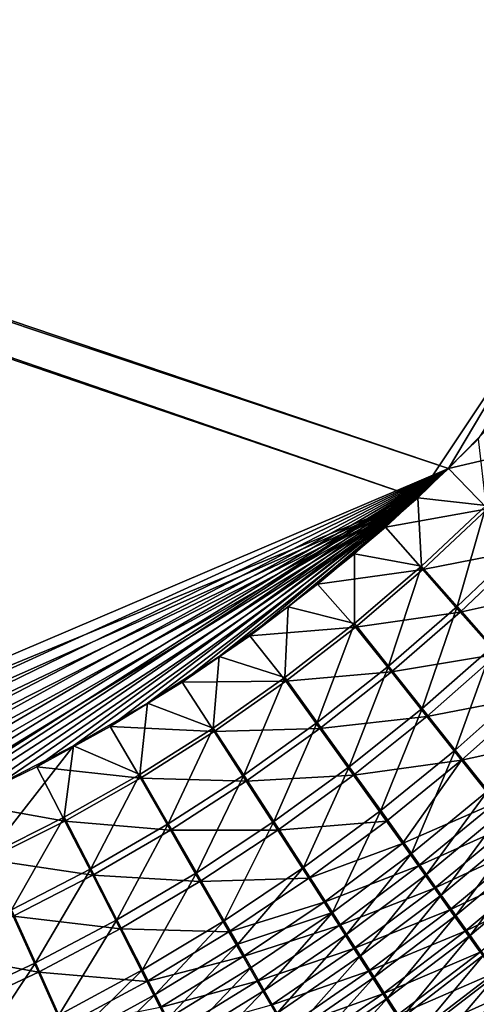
# Model space of a CAD drawing. Header units: metres. Extents: x -900 to 900, y -400 to 400.
# Tile 179 of 253: x 488 to 522, y -229 to -155. Entities that reach past the tile are written whole.
import ezdxf

# ---------------------------------------------------------------- set-up
doc = ezdxf.new("R2010")
doc.units = ezdxf.units.M

msp = doc.modelspace()

# ---------------------------------------------------------------- linework, layer by layer
at = {"layer": 'top'}
for points in [[(518.09021, -190.658234, -490.42038), (63.258526, -33.780186, -500.496002), (62.84177, -35.37413, -500.496002)], [(63.320282, -33.791721, -503.495331), (520.393921, -188.45813, -493.390167), (62.849209, -35.558052, -503.495331)], [(553.106445, -138.14418, -490.004761), (63.258526, -33.780186, -500.496002), (518.09021, -190.658234, -490.42038)], [(556.825012, -127.259506, -492.974121), (520.393921, -188.45813, -493.390167), (63.320282, -33.791721, -503.495331)], [(518.09021, -190.658234, -490.42038), (62.84177, -35.37413, -500.496002), (437.279114, -223.842056, -491.717743)], [(520.393921, -188.45813, -493.390167), (437.335358, -223.870071, -494.717072), (62.849209, -35.558052, -503.495331)], [(524.940674, -183.805832, -493.330048), (520.393921, -188.45813, -493.390167), (556.825012, -127.259506, -492.974121)], [(522.644226, -186.225739, -490.359344), (553.106445, -138.14418, -490.004761), (518.09021, -190.658234, -490.42038)], [(520.393921, -188.45813, -493.390167), (524.940674, -183.805832, -493.330048), (527.994629, -186.666229, -493.109589)], [(522.644226, -186.225739, -490.359344), (518.09021, -190.658234, -490.42038), (523.226501, -191.224335, -490.177795)], [(523.337769, -191.477264, -493.167603), (520.393921, -188.45813, -493.390167), (527.994629, -186.666229, -493.109589)], [(520.393921, -188.45813, -493.390167), (443.166534, -223.71463, -494.609009), (437.335358, -223.870071, -494.717072)], [(449.004364, -223.236893, -494.503418), (443.166534, -223.71463, -494.609009), (520.393921, -188.45813, -493.390167)], [(454.836853, -222.438812, -494.400391), (449.004364, -223.236893, -494.503418), (520.393921, -188.45813, -493.390167)], [(520.393921, -188.45813, -493.390167), (460.693512, -221.313553, -494.299286), (454.836853, -222.438812, -494.400391)], [(466.576263, -219.852722, -494.200043), (460.693512, -221.313553, -494.299286), (520.393921, -188.45813, -493.390167)], [(472.374176, -218.08316, -494.10437), (466.576263, -219.852722, -494.200043), (520.393921, -188.45813, -493.390167)], [(520.393921, -188.45813, -493.390167), (476.113892, -216.763931, -494.043793), (472.374176, -218.08316, -494.10437)], [(478.14621, -215.987137, -494.01123), (476.113892, -216.763931, -494.043793), (520.393921, -188.45813, -493.390167)], [(483.842773, -213.578735, -493.921265), (478.14621, -215.987137, -494.01123), (520.393921, -188.45813, -493.390167)], [(520.393921, -188.45813, -493.390167), (489.451599, -210.861404, -493.834564), (483.842773, -213.578735, -493.921265)], [(494.963257, -207.837082, -493.75119), (489.451599, -210.861404, -493.834564), (520.393921, -188.45813, -493.390167)], [(500.363434, -204.511017, -493.671234), (494.963257, -207.837082, -493.75119), (520.393921, -188.45813, -493.390167)], [(520.393921, -188.45813, -493.390167), (505.455383, -201.020493, -493.597443), (500.363434, -204.511017, -493.671234)], [(510.556488, -197.147537, -493.525055), (505.455383, -201.020493, -493.597443), (520.393921, -188.45813, -493.390167)], [(515.65564, -192.85997, -493.454346), (510.556488, -197.147537, -493.525055), (520.393921, -188.45813, -493.390167)], [(515.65564, -192.85997, -493.454346), (520.393921, -188.45813, -493.390167), (523.337769, -191.477264, -493.167603)], [(443.575165, -223.660156, -491.601166), (518.09021, -190.658234, -490.42038), (437.279114, -223.842056, -491.717743)], [(443.575165, -223.660156, -491.601166), (449.858368, -223.102371, -491.487854), (518.09021, -190.658234, -490.42038)], [(449.858368, -223.102371, -491.487854), (456.117004, -222.172226, -491.377808), (518.09021, -190.658234, -490.42038)], [(518.09021, -190.658234, -490.42038), (456.117004, -222.172226, -491.377808), (462.338409, -220.873459, -491.271118)], [(462.338409, -220.873459, -491.271118), (468.505676, -219.215271, -491.167877), (518.09021, -190.658234, -490.42038)], [(468.505676, -219.215271, -491.167877), (474.59726, -217.213058, -491.068268), (518.09021, -190.658234, -490.42038)], [(518.09021, -190.658234, -490.42038), (474.59726, -217.213058, -491.068268), (480.591248, -214.882462, -490.972443)], [(480.591248, -214.882462, -490.972443), (486.46582, -212.239212, -490.880554), (518.09021, -190.658234, -490.42038)], [(486.46582, -212.239212, -490.880554), (492.199188, -209.298965, -490.792816), (518.09021, -190.658234, -490.42038)], [(518.09021, -190.658234, -490.42038), (492.199188, -209.298965, -490.792816), (497.76944, -206.077408, -490.709351)], [(497.76944, -206.077408, -490.709351), (503.154877, -202.590195, -490.63031), (518.09021, -190.658234, -490.42038)], [(503.154877, -202.590195, -490.63031), (508.340515, -198.850876, -490.555847), (518.09021, -190.658234, -490.42038)], [(518.09021, -190.658234, -490.42038), (508.340515, -198.850876, -490.555847), (513.320618, -194.870087, -490.48587)], [(518.09021, -190.658234, -490.42038), (513.320618, -194.870087, -490.48587), (518.372864, -195.790604, -490.239655)], [(523.226501, -191.224335, -490.177795), (518.09021, -190.658234, -490.42038), (518.372864, -195.790604, -490.239655)], [(518.471558, -196.050323, -493.229462), (515.65564, -192.85997, -493.454346), (523.337769, -191.477264, -493.167603)], [(521.053833, -198.828476, -489.747498), (523.226501, -191.224335, -490.177795), (518.372864, -195.790604, -490.239655)], [(523.337769, -191.477264, -493.167603), (526.270569, -194.498108, -492.65921), (518.471558, -196.050323, -493.229462)], [(523.226501, -191.224335, -490.177795), (521.053833, -198.828476, -489.747498), (526.021057, -194.097519, -489.693878)], [(510.556488, -197.147537, -493.525055), (515.65564, -192.85997, -493.454346), (518.471558, -196.050323, -493.229462)], [(526.270569, -194.498108, -492.65921), (521.284912, -199.244263, -492.712402), (518.471558, -196.050323, -493.229462)], [(526.021057, -194.097519, -489.693878), (521.053833, -198.828476, -489.747498), (523.706848, -201.839066, -488.980408)], [(526.270569, -194.498108, -492.65921), (529.173706, -197.49234, -491.867981), (521.284912, -199.244263, -492.712402)], [(513.320618, -194.870087, -490.48587), (508.340515, -198.850876, -490.555847), (513.325134, -200.108536, -490.305237)], [(518.372864, -195.790604, -490.239655), (513.320618, -194.870087, -490.48587), (513.325134, -200.108536, -490.305237)], [(513.411926, -200.373917, -493.294983), (510.556488, -197.147537, -493.525055), (518.471558, -196.050323, -493.229462)], [(515.885315, -203.311935, -489.80365), (518.372864, -195.790604, -490.239655), (513.325134, -200.108536, -490.305237)], [(518.471558, -196.050323, -493.229462), (521.284912, -199.244263, -492.712402), (513.411926, -200.373917, -493.294983)], [(515.885315, -203.311935, -489.80365), (521.053833, -198.828476, -489.747498), (518.372864, -195.790604, -490.239655)], [(505.455383, -201.020493, -493.597443), (510.556488, -197.147537, -493.525055), (513.411926, -200.373917, -493.294983)], [(529.173706, -197.49234, -491.867981), (524.068848, -202.40947, -491.906433), (521.284912, -199.244263, -492.712402)], [(508.340515, -198.850876, -490.555847), (503.154877, -202.590195, -490.63031), (508.098907, -204.16658, -490.374359)], [(513.325134, -200.108536, -490.305237), (508.340515, -198.850876, -490.555847), (508.098907, -204.16658, -490.374359)], [(518.417847, -206.485901, -489.020477), (521.053833, -198.828476, -489.747498), (515.885315, -203.311935, -489.80365)], [(521.053833, -198.828476, -489.747498), (518.417847, -206.485901, -489.020477), (523.706848, -201.839066, -488.980408)], [(521.284912, -199.244263, -492.712402), (516.098083, -203.74176, -492.767975), (513.411926, -200.373917, -493.294983)], [(521.284912, -199.244263, -492.712402), (524.068848, -202.40947, -491.906433), (516.098083, -203.74176, -492.767975)], [(508.174469, -204.436523, -493.364075), (505.455383, -201.020493, -493.597443), (513.411926, -200.373917, -493.294983)], [(510.530212, -207.53627, -489.862061), (513.325134, -200.108536, -490.305237), (508.098907, -204.16658, -490.374359)], [(513.411926, -200.373917, -493.294983), (516.098083, -203.74176, -492.767975), (508.174469, -204.436523, -493.364075)], [(510.530212, -207.53627, -489.862061), (515.885315, -203.311935, -489.80365), (513.325134, -200.108536, -490.305237)], [(500.363434, -204.511017, -493.671234), (505.455383, -201.020493, -493.597443), (508.174469, -204.436523, -493.364075)], [(523.706848, -201.839066, -488.980408), (518.417847, -206.485901, -489.020477), (520.908264, -209.61235, -487.958862)], [(523.706848, -201.839066, -488.980408), (520.908264, -209.61235, -487.958862), (526.317078, -204.805618, -487.941284)], [(503.154877, -202.590195, -490.63031), (497.76944, -206.077408, -490.709351), (502.709717, -207.95314, -490.44693)], [(508.098907, -204.16658, -490.374359), (503.154877, -202.590195, -490.63031), (502.709717, -207.95314, -490.44693)], [(524.068848, -202.40947, -491.906433), (518.75531, -207.078659, -491.945099), (516.098083, -203.74176, -492.767975)], [(524.068848, -202.40947, -491.906433), (526.807922, -205.528397, -490.814636), (518.75531, -207.078659, -491.945099)], [(512.934387, -210.874207, -489.060669), (515.885315, -203.311935, -489.80365), (510.530212, -207.53627, -489.862061)], [(512.934387, -210.874207, -489.060669), (518.417847, -206.485901, -489.020477), (515.885315, -203.311935, -489.80365)], [(505.003479, -211.489868, -489.922516), (508.098907, -204.16658, -490.374359), (502.709717, -207.95314, -490.44693)], [(505.003479, -211.489868, -489.922516), (510.530212, -207.53627, -489.862061), (508.098907, -204.16658, -490.374359)], [(516.098083, -203.74176, -492.767975), (510.725159, -207.97908, -492.825745), (508.174469, -204.436523, -493.364075)], [(516.098083, -203.74176, -492.767975), (518.75531, -207.078659, -491.945099), (510.725159, -207.97908, -492.825745)], [(494.963257, -207.837082, -493.75119), (500.363434, -204.511017, -493.671234), (502.775055, -208.226654, -493.436523)], [(502.775055, -208.226654, -493.436523), (500.363434, -204.511017, -493.671234), (508.174469, -204.436523, -493.364075)], [(508.174469, -204.436523, -493.364075), (510.725159, -207.97908, -492.825745), (502.775055, -208.226654, -493.436523)], [(526.317078, -204.805618, -487.941284), (520.908264, -209.61235, -487.958862), (523.342773, -212.673996, -486.622711)], [(526.807922, -205.528397, -490.814636), (521.368347, -210.36557, -490.82962), (518.75531, -207.078659, -491.945099)], [(526.807922, -205.528397, -490.814636), (529.487183, -208.584152, -489.441071), (521.368347, -210.36557, -490.82962)], [(497.76944, -206.077408, -490.709351), (492.199188, -209.298965, -490.792816), (497.173157, -211.45665, -490.522797)], [(502.709717, -207.95314, -490.44693), (497.76944, -206.077408, -490.709351), (497.173157, -211.45665, -490.522797)], [(515.29718, -214.160858, -487.97345), (518.417847, -206.485901, -489.020477), (512.934387, -210.874207, -489.060669)], [(518.417847, -206.485901, -489.020477), (515.29718, -214.160858, -487.97345), (520.908264, -209.61235, -487.958862)], [(518.75531, -207.078659, -491.945099), (513.247314, -211.488235, -491.983673), (510.725159, -207.97908, -492.825745)], [(518.75531, -207.078659, -491.945099), (521.368347, -210.36557, -490.82962), (513.247314, -211.488235, -491.983673)], [(489.451599, -210.861404, -493.834564), (494.963257, -207.837082, -493.75119), (497.229431, -211.732849, -493.512238)], [(497.229431, -211.732849, -493.512238), (494.963257, -207.837082, -493.75119), (502.775055, -208.226654, -493.436523)], [(502.709717, -207.95314, -490.44693), (497.173157, -211.45665, -490.522797), (499.319855, -215.161087, -489.984772)], [(499.319855, -215.161087, -489.984772), (505.003479, -211.489868, -489.922516), (502.709717, -207.95314, -490.44693)], [(510.725159, -207.97908, -492.825745), (505.181091, -211.944672, -492.885468), (502.775055, -208.226654, -493.436523)], [(507.270508, -214.99231, -489.100555), (510.530212, -207.53627, -489.862061), (505.003479, -211.489868, -489.922516)], [(510.725159, -207.97908, -492.825745), (513.247314, -211.488235, -491.983673), (505.181091, -211.944672, -492.885468)], [(507.270508, -214.99231, -489.100555), (512.934387, -210.874207, -489.060669), (510.530212, -207.53627, -489.862061)], [(502.775055, -208.226654, -493.436523), (505.181091, -211.944672, -492.885468), (497.229431, -211.732849, -493.512238)], [(529.487183, -208.584152, -489.441071), (523.922668, -213.584335, -489.425659), (521.368347, -210.36557, -490.82962)], [(492.199188, -209.298965, -490.792816), (485.720184, -217.568359, -490.683807), (491.504791, -214.665543, -490.601807)], [(492.199188, -209.298965, -490.792816), (486.46582, -212.239212, -490.880554), (485.720184, -217.568359, -490.683807)], [(497.173157, -211.45665, -490.522797), (492.199188, -209.298965, -490.792816), (491.504791, -214.665543, -490.601807)], [(520.908264, -209.61235, -487.958862), (515.29718, -214.160858, -487.97345), (517.605164, -217.377563, -486.604584)], [(520.908264, -209.61235, -487.958862), (517.605164, -217.377563, -486.604584), (523.342773, -212.673996, -486.622711)], [(483.842773, -213.578735, -493.921265), (489.451599, -210.861404, -493.834564), (491.553375, -214.943558, -493.591034)], [(491.553375, -214.943558, -493.591034), (489.451599, -210.861404, -493.834564), (497.229431, -211.732849, -493.512238)], [(509.497131, -218.439377, -487.984497), (512.934387, -210.874207, -489.060669), (507.270508, -214.99231, -489.100555)], [(509.497131, -218.439377, -487.984497), (515.29718, -214.160858, -487.97345), (512.934387, -210.874207, -489.060669)], [(521.368347, -210.36557, -490.82962), (515.726074, -214.943451, -490.841248), (513.247314, -211.488235, -491.983673)], [(515.726074, -214.943451, -490.841248), (521.368347, -210.36557, -490.82962), (516.944641, -216.644531, -490.158569)], [(521.368347, -210.36557, -490.82962), (523.922668, -213.584335, -489.425659), (516.944641, -216.644531, -490.158569)], [(497.173157, -211.45665, -490.522797), (491.504791, -214.665543, -490.601807), (493.494232, -218.53833, -490.048676)], [(497.173157, -211.45665, -490.522797), (493.494232, -218.53833, -490.048676), (499.319855, -215.161087, -489.984772)], [(501.44043, -218.828506, -489.139771), (505.003479, -211.489868, -489.922516), (499.319855, -215.161087, -489.984772)], [(501.44043, -218.828506, -489.139771), (507.270508, -214.99231, -489.100555), (505.003479, -211.489868, -489.922516)], [(513.247314, -211.488235, -491.983673), (507.559082, -215.626602, -492.021729), (505.181091, -211.944672, -492.885468)], [(513.247314, -211.488235, -491.983673), (515.726074, -214.943451, -490.841248), (507.559082, -215.626602, -492.021729)], [(497.229431, -211.732849, -493.512238), (499.480896, -215.626953, -492.946869), (491.553375, -214.943558, -493.591034)], [(505.181091, -211.944672, -492.885468), (499.480896, -215.626953, -492.946869), (497.229431, -211.732849, -493.512238)], [(505.181091, -211.944672, -492.885468), (507.559082, -215.626602, -492.021729), (499.480896, -215.626953, -492.946869)], [(523.342773, -212.673996, -486.622711), (517.605164, -217.377563, -486.604584), (518.735107, -218.954834, -485.816986)], [(523.342773, -212.673996, -486.622711), (518.735107, -218.954834, -485.816986), (524.535461, -214.176041, -485.854034)], [(485.762665, -217.847473, -493.672791), (483.842773, -213.578735, -493.921265), (491.553375, -214.943558, -493.591034)], [(523.922668, -213.584335, -489.425659), (518.147278, -218.325073, -489.402832), (516.944641, -216.644531, -490.158569)], [(523.922668, -213.584335, -489.425659), (525.174011, -215.163422, -488.617981), (518.147278, -218.325073, -489.402832)], [(511.670197, -221.810867, -486.578735), (515.29718, -214.160858, -487.97345), (509.497131, -218.439377, -487.984497)], [(515.29718, -214.160858, -487.97345), (511.670197, -221.810867, -486.578735), (517.605164, -217.377563, -486.604584)], [(524.535461, -214.176041, -485.854034), (518.735107, -218.954834, -485.816986), (519.84729, -220.508972, -484.962097)], [(524.535461, -214.176041, -485.854034), (519.84729, -220.508972, -484.962097), (525.710022, -215.656631, -485.019714)], [(491.504791, -214.665543, -490.601807), (485.720184, -217.568359, -490.683807), (487.541382, -221.610062, -490.113922)], [(491.553375, -214.943558, -493.591034), (493.639526, -219.014404, -493.009796), (485.762665, -217.847473, -493.672791)], [(491.504791, -214.665543, -490.601807), (487.541382, -221.610062, -490.113922), (493.494232, -218.53833, -490.048676)], [(499.480896, -215.626953, -492.946869), (493.639526, -219.014404, -493.009796), (491.553375, -214.943558, -493.591034)], [(499.319855, -215.161087, -489.984772), (493.494232, -218.53833, -490.048676), (495.45816, -222.371109, -489.178009)], [(495.45816, -222.371109, -489.178009), (501.44043, -218.828506, -489.139771), (499.319855, -215.161087, -489.984772)], [(503.521576, -222.436081, -487.991394), (507.270508, -214.99231, -489.100555), (501.44043, -218.828506, -489.139771)], [(503.521576, -222.436081, -487.991394), (509.497131, -218.439377, -487.984497), (507.270508, -214.99231, -489.100555)], [(515.726074, -214.943451, -490.841248), (509.894653, -219.25029, -490.848938), (507.559082, -215.626602, -492.021729)], [(509.894653, -219.25029, -490.848938), (515.726074, -214.943451, -490.841248), (516.944641, -216.644531, -490.158569)], [(525.174011, -215.163422, -488.617981), (519.332642, -219.9832, -488.575195), (518.147278, -218.325073, -489.402832)], [(525.174011, -215.163422, -488.617981), (526.406311, -216.719971, -487.741302), (519.332642, -219.9832, -488.575195)], [(499.480896, -215.626953, -492.946869), (501.704865, -219.482132, -492.058899), (493.639526, -219.014404, -493.009796)], [(507.559082, -215.626602, -492.021729), (501.704865, -219.482132, -492.058899), (499.480896, -215.626953, -492.946869)], [(507.559082, -215.626602, -492.021729), (509.894653, -219.25029, -490.848938), (501.704865, -219.482132, -492.058899)], [(525.710022, -215.656631, -485.019714), (519.84729, -220.508972, -484.962097), (520.940369, -222.038162, -484.041016)], [(525.710022, -215.656631, -485.019714), (520.940369, -222.038162, -484.041016), (526.865051, -217.11412, -484.120789)], [(516.944641, -216.644531, -490.158569), (511.042084, -221.033463, -490.147858), (509.894653, -219.25029, -490.848938)], [(516.944641, -216.644531, -490.158569), (518.147278, -218.325073, -489.402832), (511.042084, -221.033463, -490.147858)], [(526.406311, -216.719971, -487.741302), (520.49939, -221.616989, -487.67688), (519.332642, -219.9832, -488.575195)], [(526.406311, -216.719971, -487.741302), (527.618103, -218.252213, -486.796753), (520.49939, -221.616989, -487.67688)], [(517.605164, -217.377563, -486.604584), (511.670197, -221.810867, -486.578735), (512.733276, -223.463058, -485.769806)], [(517.605164, -217.377563, -486.604584), (512.733276, -223.463058, -485.769806), (518.735107, -218.954834, -485.816986)], [(526.865051, -217.11412, -484.120789), (520.940369, -222.038162, -484.041016), (522.013123, -223.540604, -483.054932)], [(522.013123, -223.540604, -483.054932), (527.999268, -218.546814, -483.158325), (526.865051, -217.11412, -484.120789)], [(493.639526, -219.014404, -493.009796), (487.672058, -222.095596, -493.073944), (485.762665, -217.847473, -493.672791)], [(518.147278, -218.325073, -489.402832), (512.174011, -222.794479, -489.371674), (511.042084, -221.033463, -490.147858)], [(518.147278, -218.325073, -489.402832), (519.332642, -219.9832, -488.575195), (512.174011, -222.794479, -489.371674)], [(527.618103, -218.252213, -486.796753), (521.646057, -223.224533, -486.709045), (520.49939, -221.616989, -487.67688)], [(527.618103, -218.252213, -486.796753), (528.808105, -219.758362, -485.785461), (521.646057, -223.224533, -486.709045)], [(487.541382, -221.610062, -490.113922), (489.337891, -225.608505, -489.214813), (493.494232, -218.53833, -490.048676)], [(493.639526, -219.014404, -493.009796), (495.698914, -223.043167, -492.094818), (487.672058, -222.095596, -493.073944)], [(493.494232, -218.53833, -490.048676), (489.337891, -225.608505, -489.214813), (495.45816, -222.371109, -489.178009)], [(501.704865, -219.482132, -492.058899), (495.698914, -223.043167, -492.094818), (493.639526, -219.014404, -493.009796)], [(497.383942, -226.13916, -487.993622), (501.44043, -218.828506, -489.139771), (495.45816, -222.371109, -489.178009)], [(497.383942, -226.13916, -487.993622), (503.521576, -222.436081, -487.991394), (501.44043, -218.828506, -489.139771)], [(504.543335, -224.210403, -487.304718), (509.497131, -218.439377, -487.984497), (503.521576, -222.436081, -487.991394)], [(504.543335, -224.210403, -487.304718), (511.670197, -221.810867, -486.578735), (509.497131, -218.439377, -487.984497)], [(518.735107, -218.954834, -485.816986), (512.733276, -223.463058, -485.769806), (513.779053, -225.090271, -484.891754)], [(518.735107, -218.954834, -485.816986), (513.779053, -225.090271, -484.891754), (519.84729, -220.508972, -484.962097)], [(523.064209, -225.014481, -482.004913), (527.999268, -218.546814, -483.158325), (522.013123, -223.540604, -483.054932)], [(501.704865, -219.482132, -492.058899), (503.887512, -223.274338, -490.852081), (495.698914, -223.043167, -492.094818)], [(509.894653, -219.25029, -490.848938), (503.887512, -223.274338, -490.852081), (501.704865, -219.482132, -492.058899)], [(511.042084, -221.033463, -490.147858), (503.887512, -223.274338, -490.852081), (509.894653, -219.25029, -490.848938)], [(528.808105, -219.758362, -485.785461), (522.771423, -224.80394, -485.672852), (521.646057, -223.224533, -486.709045)], [(519.332642, -219.9832, -488.575195), (513.289063, -224.531281, -488.521606), (512.174011, -222.794479, -489.371674)], [(519.332642, -219.9832, -488.575195), (520.49939, -221.616989, -487.67688), (513.289063, -224.531281, -488.521606)], [(519.84729, -220.508972, -484.962097), (513.779053, -225.090271, -484.891754), (514.806274, -226.690552, -483.945801)], [(519.84729, -220.508972, -484.962097), (514.806274, -226.690552, -483.945801), (520.940369, -222.038162, -484.041016)], [(511.042084, -221.033463, -490.147858), (504.959076, -225.139465, -490.130463), (503.887512, -223.274338, -490.852081)], [(511.042084, -221.033463, -490.147858), (512.174011, -222.794479, -489.371674), (504.959076, -225.139465, -490.130463)], [(489.337891, -225.608505, -489.214813), (487.541382, -221.610062, -490.113922), (483.094116, -228.531937, -489.249817)], [(504.543335, -224.210403, -487.304718), (505.55072, -225.96196, -486.544342), (511.670197, -221.810867, -486.578735)], [(505.55072, -225.96196, -486.544342), (506.542511, -227.688644, -485.711548), (511.670197, -221.810867, -486.578735)], [(511.670197, -221.810867, -486.578735), (506.542511, -227.688644, -485.711548), (512.733276, -223.463058, -485.769806)], [(520.49939, -221.616989, -487.67688), (514.385925, -226.241791, -487.598938), (513.289063, -224.531281, -488.521606)], [(520.49939, -221.616989, -487.67688), (521.646057, -223.224533, -486.709045), (514.385925, -226.241791, -487.598938)], [(520.940369, -222.038162, -484.041016), (514.806274, -226.690552, -483.945801), (515.813599, -228.261948, -482.933075)], [(520.940369, -222.038162, -484.041016), (515.813599, -228.261948, -482.933075), (522.013123, -223.540604, -483.054932)], [(487.672058, -222.095596, -493.073944), (489.555481, -226.298203, -492.129059), (481.593872, -224.862442, -493.139069)], [(495.698914, -223.043167, -492.094818), (489.555481, -226.298203, -492.129059), (487.672058, -222.095596, -493.073944)], [(495.45816, -222.371109, -489.178009), (489.337891, -225.608505, -489.214813), (491.097595, -229.536926, -487.99057)], [(491.097595, -229.536926, -487.99057), (497.383942, -226.13916, -487.993622), (495.45816, -222.371109, -489.178009)], [(498.328613, -227.991348, -487.285156), (503.521576, -222.436081, -487.991394), (497.383942, -226.13916, -487.993622)], [(498.328613, -227.991348, -487.285156), (504.543335, -224.210403, -487.304718), (503.521576, -222.436081, -487.991394)], [(495.698914, -223.043167, -492.094818), (497.718231, -227.003845, -490.850128), (489.555481, -226.298203, -492.129059)], [(503.887512, -223.274338, -490.852081), (497.718231, -227.003845, -490.850128), (495.698914, -223.043167, -492.094818)], [(504.959076, -225.139465, -490.130463), (497.718231, -227.003845, -490.850128), (503.887512, -223.274338, -490.852081)], [(512.174011, -222.794479, -489.371674), (506.015533, -226.980637, -489.33139), (504.959076, -225.139465, -490.130463)], [(512.174011, -222.794479, -489.371674), (513.289063, -224.531281, -488.521606), (506.015533, -226.980637, -489.33139)], [(512.733276, -223.463058, -485.769806), (506.542511, -227.688644, -485.711548), (507.517517, -229.388351, -484.807587)], [(512.733276, -223.463058, -485.769806), (507.517517, -229.388351, -484.807587), (513.779053, -225.090271, -484.891754)], [(521.646057, -223.224533, -486.709045), (515.463318, -227.923996, -486.604858), (514.385925, -226.241791, -487.598938)], [(521.646057, -223.224533, -486.709045), (522.771423, -224.80394, -485.672852), (515.463318, -227.923996, -486.604858)], [(498.328613, -227.991348, -487.285156), (499.259399, -229.818909, -486.500549), (504.543335, -224.210403, -487.304718)], [(499.259399, -229.818909, -486.500549), (505.55072, -225.96196, -486.544342), (504.543335, -224.210403, -487.304718)], [(522.013123, -223.540604, -483.054932), (515.813599, -228.261948, -482.933075), (516.799927, -229.802521, -481.854828)], [(516.799927, -229.802521, -481.854828), (523.064209, -225.014481, -482.004913), (522.013123, -223.540604, -483.054932)], [(489.555481, -226.298203, -492.129059), (483.289215, -229.238678, -492.161194), (481.593872, -224.862442, -493.139069)], [(513.289063, -224.531281, -488.521606), (507.055664, -228.795639, -488.456207), (506.015533, -226.980637, -489.33139)], [(513.289063, -224.531281, -488.521606), (514.385925, -226.241791, -487.598938), (507.055664, -228.795639, -488.456207)], [(522.771423, -224.80394, -485.672852), (516.519897, -229.575806, -485.540649), (515.463318, -227.923996, -486.604858)], [(522.771423, -224.80394, -485.672852), (523.874023, -226.353302, -484.569489), (516.519897, -229.575806, -485.540649)], [(484.676453, -232.620102, -487.981598), (489.337891, -225.608505, -489.214813), (483.094116, -228.531937, -489.249817)], [(489.337891, -225.608505, -489.214813), (484.676453, -232.620102, -487.981598), (491.097595, -229.536926, -487.99057)], [(504.959076, -225.139465, -490.130463), (498.708801, -228.950684, -490.105591), (497.718231, -227.003845, -490.850128)], [(504.959076, -225.139465, -490.130463), (506.015533, -226.980637, -489.33139), (498.708801, -228.950684, -490.105591)], [(513.779053, -225.090271, -484.891754), (507.517517, -229.388351, -484.807587), (508.474548, -231.058975, -483.83374)], [(513.779053, -225.090271, -484.891754), (508.474548, -231.058975, -483.83374), (514.806274, -226.690552, -483.945801)], [(517.763916, -231.310303, -480.712189), (523.064209, -225.014481, -482.004913), (516.799927, -229.802521, -481.854828)], [(523.064209, -225.014481, -482.004913), (517.763916, -231.310303, -480.712189), (524.092346, -226.457962, -480.89212)], [(489.555481, -226.298203, -492.129059), (491.40033, -230.42717, -490.842468), (483.289215, -229.238678, -492.161194)], [(497.718231, -227.003845, -490.850128), (491.40033, -230.42717, -490.842468), (489.555481, -226.298203, -492.129059)], [(491.959991, -231.46669, -487.257965), (497.383942, -226.13916, -487.993622), (491.097595, -229.536926, -487.99057)], [(491.959991, -231.46669, -487.257965), (498.328613, -227.991348, -487.285156), (497.383942, -226.13916, -487.993622)], [(499.259399, -229.818909, -486.500549), (500.175201, -231.619568, -485.641174), (505.55072, -225.96196, -486.544342)], [(500.175201, -231.619568, -485.641174), (506.542511, -227.688644, -485.711548), (505.55072, -225.96196, -486.544342)], [(514.385925, -226.241791, -487.598938), (508.078156, -230.582275, -487.506226), (507.055664, -228.795639, -488.456207)], [(514.385925, -226.241791, -487.598938), (515.463318, -227.923996, -486.604858), (508.078156, -230.582275, -487.506226)], [(523.874023, -226.353302, -484.569489), (517.554382, -231.19519, -484.407532), (516.519897, -229.575806, -485.540649)], [(523.874023, -226.353302, -484.569489), (524.952515, -227.870697, -483.400146), (517.554382, -231.19519, -484.407532)], [(524.092346, -226.457962, -480.89212), (517.763916, -231.310303, -480.712189), (518.704285, -232.783386, -479.50647)], [(524.092346, -226.457962, -480.89212), (518.704285, -232.783386, -479.50647), (525.096252, -227.869308, -479.717712)], [(498.708801, -228.950684, -490.105591), (491.40033, -230.42717, -490.842468), (497.718231, -227.003845, -490.850128)], [(506.015533, -226.980637, -489.33139), (499.684784, -230.871628, -489.281036), (498.708801, -228.950684, -490.105591)], [(506.015533, -226.980637, -489.33139), (507.055664, -228.795639, -488.456207), (499.684784, -230.871628, -489.281036)], [(514.806274, -226.690552, -483.945801), (508.474548, -231.058975, -483.83374), (509.412354, -232.69841, -482.79126)], [(514.806274, -226.690552, -483.945801), (509.412354, -232.69841, -482.79126), (515.813599, -228.261948, -482.933075)], [(506.542511, -227.688644, -485.711548), (500.175201, -231.619568, -485.641174), (501.074799, -233.391083, -484.708405)], [(506.542511, -227.688644, -485.711548), (501.074799, -233.391083, -484.708405), (507.517517, -229.388351, -484.807587)], [(515.463318, -227.923996, -486.604858), (509.081757, -232.338303, -486.482849), (508.078156, -230.582275, -487.506226)], [(515.463318, -227.923996, -486.604858), (516.519897, -229.575806, -485.540649), (509.081757, -232.338303, -486.482849)], [(524.952515, -227.870697, -483.400146), (518.565369, -232.78009, -483.206818), (517.554382, -231.19519, -484.407532)], [(524.952515, -227.870697, -483.400146), (526.005554, -229.354279, -482.166077), (518.565369, -232.78009, -483.206818)], [(525.096252, -227.869308, -479.717712), (518.704285, -232.783386, -479.50647), (519.619995, -234.220062, -478.239227)], [(525.096252, -227.869308, -479.717712), (519.619995, -234.220062, -478.239227), (526.074768, -229.246902, -478.483215)], [(491.959991, -231.46669, -487.257965), (492.809082, -233.369797, -486.446564), (498.328613, -227.991348, -487.285156)], [(492.809082, -233.369797, -486.446564), (499.259399, -229.818909, -486.500549), (498.328613, -227.991348, -487.285156)], [(515.813599, -228.261948, -482.933075), (509.412354, -232.69841, -482.79126), (510.329773, -234.30455, -481.681427)], [(515.813599, -228.261948, -482.933075), (510.329773, -234.30455, -481.681427), (516.799927, -229.802521, -481.854828)]]:
    msp.add_3dface(points, dxfattribs=at)

doc.saveas('drawing.dxf')
